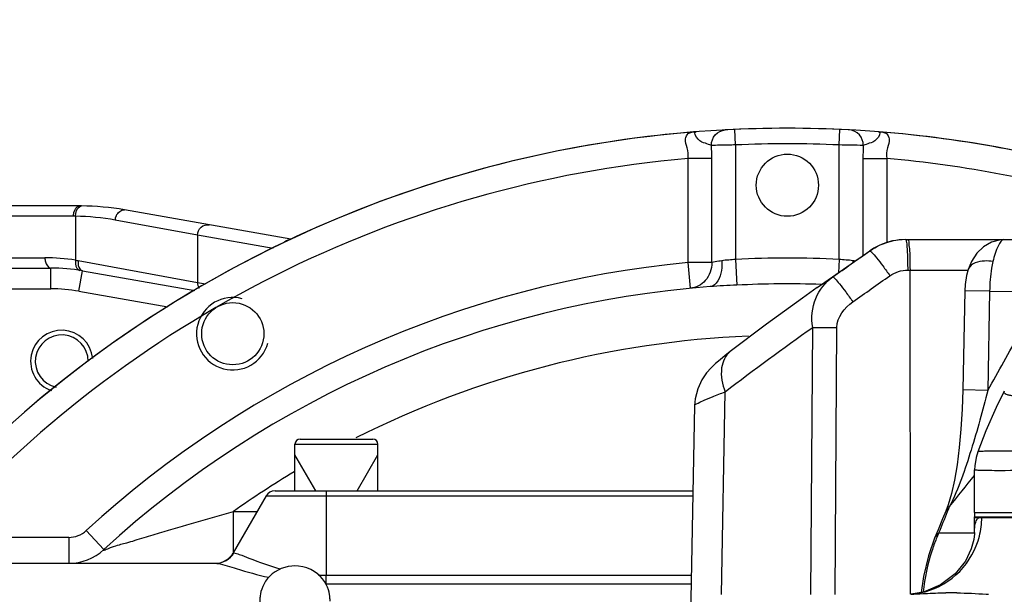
# Model space of a CAD drawing. Header units: millimetres. Extents: x 0 to 9512, y 0 to 6728.
# Tile 55 of 119: x 4725 to 4915, y 1494 to 1605. Entities that reach past the tile are written whole.
import ezdxf

# ---------------------------------------------------------------- set-up
doc = ezdxf.new("R2010")
doc.units = ezdxf.units.MM
doc.header["$LTSCALE"] = 523.16
doc.layers.get('0').update_dxf_attribs({"linetype": 'CONTINUOUS'})
for name, color, linetype in [('304102000092DXF_CONTINUOUS_LINE', 7, 'CONTINUOUS'), ('304102000126DXF_CONTINUOUS_LINE', 7, 'CONTINUOUS'), ('304102000128DXF_CONTINUOUS_LINE', 7, 'CONTINUOUS'), ('304103000034DXF_CONTINUOUS_LINE', 7, 'CONTINUOUS'), ('304103000046DXF_CONTINUOUS_LINE', 7, 'CONTINUOUS'), ('304105000239DXF_CONTINUOUS_LINE', 7, 'CONTINUOUS'), ('304106000107DXF_CONTINUOUS_LINE', 7, 'CONTINUOUS'), ('501023000201DXF_CONTINUOUS_LINE', 7, 'CONTINUOUS'), ('501038000001DXF_CONTINUOUS_LINE', 7, 'CONTINUOUS'), ('运动范围_DXF_DIMENSION', 7, 'CONTINUOUS')]:
    doc.layers.add(name, color=color, linetype=linetype)
doc.styles.get("Standard").update_dxf_attribs({"font": 'txt', "width": 0.7})
doc.dimstyles.new('DIMSTYLE_18', dxfattribs={"dimtxt": 80, "dimasz": 48, "dimexe": 1, "dimexo": 0, "dimgap": 5, "dimtad": 0, "dimtih": 1, "dimtoh": 1, "dimdec": 1, "dimdsep": 46, "dimtxsty": 'Standard', "dimblk": '_FILLED', "dimblk1": '_FILLED', "dimblk2": '_FILLED', "dimcen": 0.09, "dimclrt": 5, "dimazin": 2, "dimtp": 0.5, "dimtm": 0.5, "dimtfac": 1, "dimtdec": 65535, "dimtofl": 0, "dimtmove": 0, "dimatfit": 3, "dimldrblk": '_FILLED', "dimfxl": 0, "dimtolj": 1, "dimarcsym": 0})
doc.dimstyles.new('DIMSTYLE_6', dxfattribs={"dimtxt": 80, "dimasz": 48, "dimexe": 1, "dimexo": 0, "dimtad": 1, "dimdec": 1, "dimdsep": 46, "dimtxsty": 'Standard', "dimblk": '_FILLED', "dimblk1": '_FILLED', "dimblk2": '_FILLED', "dimcen": 0.09, "dimclrt": 5, "dimazin": 2, "dimtp": 0.8, "dimtm": 0.8, "dimtfac": 1, "dimtdec": 1, "dimtofl": 0, "dimtmove": 0, "dimatfit": 3, "dimldrblk": '_FILLED', "dimfxl": 0, "dimtolj": 1, "dimarcsym": 0})
doc.dimstyles.new('DIMSTYLE_7', dxfattribs={"dimtxt": 80, "dimasz": 48, "dimexe": 1, "dimexo": 0, "dimtad": 1, "dimdsep": 46, "dimtxsty": 'Standard', "dimblk": '_FILLED', "dimblk1": '_FILLED', "dimblk2": '_FILLED', "dimcen": 0.09, "dimclrt": 5, "dimazin": 2, "dimtp": 2, "dimtm": 2, "dimtfac": 1, "dimtofl": 0, "dimtmove": 0, "dimatfit": 3, "dimldrblk": '_FILLED', "dimfxl": 0, "dimtolj": 1, "dimarcsym": 0})

# ---------------------------------------------------------------- blocks, each defined once
blk = doc.blocks.new('_FILLED')
at = {"color": 0, "linetype": 'ByBlock'}
blk.add_solid([(0, 0), (-1, 0.1667), (-1, -0.1667)], dxfattribs=at)
blk = doc.blocks.new('*D9')
at = {"layer": '运动范围_DXF_DIMENSION', "color": 2, "linetype": 'Continuous', "transparency": 16777216}
for p, q in [((4873.14, 1359.38), (5546.71, 2105.68)), ((5181.99, 1701.59), (4873.14, 1359.38)), ((5181.99, 1701.59), (5181.99, 1701.59))]:
    blk.add_line(p, q, dxfattribs=at)
at = {"layer": '运动范围_DXF_DIMENSION', "color": 2, "linetype": 'Continuous', "transparency": 16777216, "xscale": 48, "yscale": 48, "zscale": 48, "rotation": 227.9308375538}
blk.add_blockref('_FILLED', (5181.99, 1701.59), dxfattribs=at)
blk = doc.blocks.new('*D10')
at = {"layer": '运动范围_DXF_DIMENSION', "color": 2, "linetype": 'Continuous', "transparency": 16777216}
for p, q in [((4873.14, 1359.38), (7149.88, 2121.48)), ((6770.65, 1994.54), (4873.14, 1359.38)), ((6770.65, 1994.54), (6770.65, 1994.54))]:
    blk.add_line(p, q, dxfattribs=at)
at = {"layer": '运动范围_DXF_DIMENSION', "color": 2, "linetype": 'Continuous', "transparency": 16777216, "xscale": 48, "yscale": 48, "zscale": 48, "rotation": 198.507278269}
blk.add_blockref('_FILLED', (6770.65, 1994.54), dxfattribs=at)
blk = doc.blocks.new('*D32')
at = {"layer": '运动范围_DXF_DIMENSION', "color": 2, "linetype": 'Continuous', "transparency": 16777216}
for start, end in [(96.57992, 167), (0, 73.31154)]:
    blk.add_arc((4873.14, 1359.38), 726.7, start, end, dxfattribs=at)
for points in [[(4169.67, 1571.3), (4165.06, 1522.86), (4185.13, 1567.19)], [(5590.26, 1407.09), (5599.84, 1359.38), (5606.25, 1407.62)]]:
    blk.add_solid(points, dxfattribs=at)

msp = doc.modelspace()

# ---------------------------------------------------------------- linework, layer by layer
at = {"color": 2, "linetype": 'Continuous'}
msp.add_circle((4873.138, 1359.384), 460.97, dxfattribs=at)
at = {"layer": '304102000092DXF_CONTINUOUS_LINE', "color": 7, "linetype": 'Continuous'}
for p, q in [((4895.939, 1562.884), (4930.068, 1562.884)), ((4878.906, 1553.619), (4889.038, 1560.714)), ((4908.047, 1557.124), (4908.045, 1557.118)), ((4907.356, 1553.023), (4906.975, 1533.851)), ((4855.23, 1530.827), (4853.873, 1457.884)), ((4903.714, 1510.433), (4903.097, 1508.962))]:
    msp.add_line(p, q, dxfattribs=at)
at = {"layer": '304102000092DXF_CONTINUOUS_LINE', "color": 9, "linetype": 'Continuous'}
for p, q in [((4889.06, 1560.713), (4889.037, 1560.713)), ((4896.358, 1556.989), (4908.009, 1556.989)), ((4896.881, 1494.406), (4896.805, 1556.989)), ((4878.919, 1553.628), (4881.901, 1555.692)), ((4912.165, 1552.933), (4907.356, 1553.023)), ((4912.165, 1552.933), (4911.807, 1533.761)), ((4912.165, 1552.933), (4918.118, 1552.884)), ((4877.698, 1494.384), (4878.044, 1545.932)), ((4882.358, 1494.384), (4882.705, 1545.932)), ((4860.408, 1494.363), (4861.137, 1533.503)), ((4911.807, 1533.76), (4906.975, 1533.851)), ((4904.433, 1511.361), (4903.714, 1510.433)), ((4909.248, 1506.191), (4902.33, 1506.191))]:
    msp.add_line(p, q, dxfattribs=at)
at = {"layer": '304102000092DXF_CONTINUOUS_LINE', "color": 7, "linetype": 'Continuous'}
for points in [[(4914.908, 1562.884), (4914.273, 1562.849), (4912.528, 1562.409), (4910.972, 1561.509), (4909.699, 1560.245), (4908.687, 1558.652), (4908.045, 1557.118)], [(4908.047, 1557.124), (4907.717, 1555.965), (4907.426, 1554.2), (4907.356, 1553.023)], [(4878.92, 1553.629), (4876.041, 1551.594), (4869.096, 1546.534), (4862.116, 1541.26)], [(4862.116, 1541.26), (4861.163, 1540.517), (4860.144, 1539.689), (4859.273, 1538.934), (4858.449, 1538.146), (4857.571, 1537.16), (4856.642, 1535.814), (4855.838, 1534.101), (4855.336, 1532.113), (4855.23, 1530.827)], [(4906.975, 1533.851), (4906.852, 1530.162), (4906.614, 1526.272), (4906.286, 1522.712), (4905.872, 1519.429), (4905.376, 1516.458), (4904.806, 1513.851), (4904.18, 1511.68), (4903.714, 1510.433)], [(4903.097, 1508.962), (4902.22, 1506.85), (4901.545, 1505.208)], [(4901.545, 1505.208), (4900.366, 1501.854), (4899.393, 1497.825), (4898.965, 1494.771)]]:
    msp.add_lwpolyline(points, dxfattribs=at)
for centre, radius, start, end in [((4895.921, 1550.884), 12, 90, 125), ((4895.93, 1550.934), 11.949, 101.97849, 102.88682), ((4895.944, 1550.85), 12.034, 90.0239, 101.963)]:
    msp.add_arc(centre, radius, start, end, dxfattribs=at)
at = {"layer": '304102000092DXF_CONTINUOUS_LINE', "color": 9, "linetype": 'Continuous'}
for centre, radius, start, end in [((4909.626, 1556.585), 1.668, 155.44579, 161.16253), ((4504.739, 1764.882), 468.104, 330.41338, 331.96558), ((4550.685, 1800.187), 456.682, 320.7692, 321.73447), ((5450.213, 1286.35), 590.343, 157.704814, 158.13661), ((5406.424, 1304.261), 543.033, 157.58107, 157.70052), ((4933.161, 1492.525), 33.725, 156.09404, 158.07131)]:
    msp.add_arc(centre, radius, start, end, dxfattribs=at)
for points in [[(4889.06, 1560.713), (4890.316, 1561.593), (4891.77, 1562.24), (4893.265, 1562.582)], [(4881.901, 1555.692), (4884.287, 1557.366), (4886.673, 1559.039), (4889.06, 1560.713)], [(4885.76, 1550.882), (4888.147, 1552.556), (4890.533, 1554.23), (4892.921, 1555.903)], [(4892.921, 1555.903), (4893.905, 1556.593), (4895.156, 1556.988), (4896.358, 1556.989)], [(4882.705, 1545.932), (4882.719, 1547.871), (4884.172, 1549.769), (4885.76, 1550.882)], [(4861.137, 1533.503), (4866.684, 1537.764), (4872.308, 1541.929), (4878.044, 1545.932)], [(4902.33, 1506.191), (4901.993, 1505.941), (4901.704, 1505.596), (4901.545, 1505.208)]]:
    msp.add_open_spline(points, degree=3, dxfattribs=at)
for points, knots in [([(4895.939, 1562.884), (4895.972, 1562.884), (4896.031, 1562.759), (4896.052, 1562.67), (4896.067, 1562.597)], [0, 0, 0, 0, 0.3023762, 1, 1, 1, 1]), ([(4896.067, 1562.597), (4896.219, 1561.898), (4896.296, 1560.013), (4896.357, 1558.146), (4896.358, 1556.989)], [0, 0, 0, 0, 0.3818261, 1, 1, 1, 1]), ([(4896.387, 1562.884), (4896.545, 1562.884), (4896.53, 1561.998), (4896.745, 1561.051), (4896.77, 1559.097), (4896.804, 1557.743), (4896.805, 1556.989)], [0, 0, 0, 0, 0.0799203, 0.2958616, 0.6183045, 1, 1, 1, 1]), ([(4914.931, 1562.884), (4914.415, 1562.883), (4913.467, 1561.06), (4913.054, 1559.724), (4912.806, 1558.66)], [0, 0, 0, 0, 0.3208806, 1, 1, 1, 1]), ([(4889.061, 1560.714), (4889.107, 1560.736), (4889.275, 1560.587), (4889.685, 1560.208), (4890.501, 1559.192), (4891.633, 1557.719), (4892.476, 1556.54), (4892.921, 1555.903)], [0, 0, 0, 0, 0.0246117, 0.0840173, 0.3022284, 0.6239586, 1, 1, 1, 1]), ([(4912.806, 1558.66), (4912.272, 1558.737), (4910.666, 1558.868), (4908.582, 1558.314), (4908.109, 1557.279)], [0, 0, 0, 0, 0.3216802, 1, 1, 1, 1]), ([(4912.806, 1558.66), (4912.705, 1558.227), (4912.333, 1556.34), (4912.181, 1554.412), (4912.165, 1552.933)], [0, 0, 0, 0, 0.2310076, 1, 1, 1, 1]), ([(4878.044, 1545.932), (4877.707, 1547.773), (4878.056, 1551.63), (4880.455, 1554.667), (4881.901, 1555.692)], [0, 0, 0, 0, 0.5136672, 1, 1, 1, 1]), ([(4881.901, 1555.692), (4881.947, 1555.713), (4882.114, 1555.564), (4882.527, 1555.183), (4883.341, 1554.168), (4884.473, 1552.696), (4885.316, 1551.518), (4885.76, 1550.882)], [0, 0, 0, 0, 0.0248753, 0.0844924, 0.3028365, 0.6243596, 1, 1, 1, 1]), ([(4878.044, 1545.932), (4878.376, 1545.936), (4879.93, 1545.947), (4881.483, 1545.942), (4882.705, 1545.932)], [0, 0, 0, 0, 0.213814, 1, 1, 1, 1]), ([(4862.116, 1541.26), (4861.173, 1540.535), (4859.952, 1537.72), (4860.593, 1534.952), (4861.137, 1533.503)], [0, 0, 0, 0, 0.434556, 1, 1, 1, 1]), ([(4855.23, 1530.827), (4855.234, 1531.003), (4855.961, 1531.296), (4856.951, 1531.869), (4858.885, 1532.621), (4860.311, 1533.189), (4861.137, 1533.503)], [0, 0, 0, 0, 0.0811222, 0.2813532, 0.5925588, 1, 1, 1, 1]), ([(4911.807, 1533.762), (4910.858, 1529.895), (4908.703, 1522.34), (4906.216, 1514.816), (4904.433, 1511.361)], [0, 0, 0, 0, 0.5058821, 1, 1, 1, 1]), ([(4901.877, 1505.119), (4901.564, 1504.343), (4900.362, 1501.013), (4899.63, 1497.518), (4899.316, 1494.836)], [0, 0, 0, 0, 0.2366354, 1, 1, 1, 1])]:
    msp.add_open_spline(points, degree=3, knots=knots, dxfattribs=at)
at = {"layer": '304102000126DXF_CONTINUOUS_LINE', "color": 7, "linetype": 'Continuous'}
for p, q in [((4909.248, 1506.36), (4909.248, 1509.384)), ((4909.249, 1509.384), (5112.138, 1509.384)), ((4902.693, 1496.2), (4899.385, 1494.838)), ((4899.385, 1494.838), (4896.934, 1494.445)), ((4899.269, 1494.525), (4899.665, 1494.545)), ((4899.269, 1494.525), (4899.665, 1494.544)), ((4911.494, 1494.451), (4911.937, 1494.43)), ((4911.494, 1494.449), (4911.937, 1494.43))]:
    msp.add_line(p, q, dxfattribs=at)
msp.add_lwpolyline([(4909.248, 1506.363), (4909.242, 1506.1), (4909.108, 1504.969), (4908.617, 1503.164), (4907.487, 1500.829), (4905.497, 1498.331), (4902.693, 1496.2)], dxfattribs=at)
at = {"layer": '304102000126DXF_CONTINUOUS_LINE', "color": 9, "linetype": 'Continuous'}
for centre, radius, start, end in [((4910.652, 1508.356), 1.032, 123.31755, 126.15167), ((4895.337, 1509.392), 15.322, 345.87163, 359.32511), ((4895.529, 1509.384), 15.129, 359.34632, 359.99986), ((4895.907, 1508.951), 14.569, 275.66808, 284.62859), ((4895.91, 1508.943), 14.56, 284.62867, 285.14604)]:
    msp.add_arc(centre, radius, start, end, dxfattribs=at)
at = {"layer": '304102000126DXF_CONTINUOUS_LINE', "color": 7, "linetype": 'Continuous'}
msp.add_arc((4904.621, 1426.432), 68.269, 88.99934, 90.75733, dxfattribs=at)
at = {"layer": '304102000126DXF_CONTINUOUS_LINE', "color": 9, "linetype": 'Continuous'}
for points in [[(4909.488, 1508.323), (4909.595, 1508.649), (4909.766, 1508.987), (4910.043, 1509.19)], [(4910.085, 1509.219), (4910.251, 1509.328), (4910.46, 1509.384), (4910.659, 1509.384)]]:
    msp.add_open_spline(points, degree=3, dxfattribs=at)
for points, knots in [([(4909.248, 1506.363), (4909.249, 1506.554), (4909.265, 1507.212), (4909.343, 1507.878), (4909.488, 1508.323)], [0, 0, 0, 0, 0.2898076, 1, 1, 1, 1]), ([(4899.714, 1494.889), (4902.207, 1495.564), (4906.927, 1498.337), (4909.558, 1503.125), (4910.195, 1505.652)], [0, 0, 0, 0, 0.4977719, 1, 1, 1, 1])]:
    msp.add_open_spline(points, degree=3, knots=knots, dxfattribs=at)
at = {"layer": '304102000126DXF_CONTINUOUS_LINE', "color": 7, "linetype": 'Continuous'}
for points in [[(4896.942, 1494.416), (4897.718, 1494.444), (4898.493, 1494.484), (4899.269, 1494.525)], [(4899.665, 1494.545), (4901.015, 1494.615), (4902.367, 1494.676), (4903.719, 1494.694)], [(4905.813, 1494.69), (4907.708, 1494.657), (4909.601, 1494.534), (4911.494, 1494.449)]]:
    msp.add_open_spline(points, degree=3, dxfattribs=at)
at = {"layer": '304102000128DXF_CONTINUOUS_LINE', "color": 7, "linetype": 'Continuous'}
for p, q in [((4909.248, 1510.184), (4909.248, 1518.424)), ((4909.259, 1510.184), (5112.135, 1510.184))]:
    msp.add_line(p, q, dxfattribs=at)
for points in [[(4914.998, 1533.643), (4913.458, 1530.472), (4911.465, 1525.952), (4909.876, 1521.913)], [(4909.876, 1521.913), (4909.538, 1520.815), (4909.281, 1519.231), (4909.248, 1518.424)]]:
    msp.add_lwpolyline(points, dxfattribs=at)
at = {"layer": '304102000128DXF_CONTINUOUS_LINE', "color": 9, "linetype": 'Continuous'}
for points, knots in [([(4941.084, 1534.457), (4939.075, 1534.212), (4935.275, 1533.766), (4929.928, 1533.206), (4925.316, 1532.813), (4921.515, 1532.594), (4918.88, 1532.552), (4917.221, 1532.637), (4916.32, 1532.736), (4915.646, 1532.883), (4915.191, 1533.058), (4914.914, 1533.334), (4914.955, 1533.557), (4914.998, 1533.642)], [0, 0, 0, 0, 0.2275523, 0.4301164, 0.6043694, 0.7477523, 0.8580861, 0.9004741, 0.9343576, 0.9599085, 0.9776418, 0.9892928, 1, 1, 1, 1]), ([(4937.551, 1521.762), (4935.498, 1521.798), (4931.617, 1521.865), (4926.151, 1521.955), (4921.414, 1522.002), (4917.458, 1522.034), (4914.668, 1522.048), (4912.862, 1522.034), (4911.827, 1522.024), (4911.031, 1522), (4910.42, 1521.999), (4910.111, 1521.943), (4909.892, 1521.955), (4909.876, 1521.913)], [0, 0, 0, 0, 0.2224722, 0.4206379, 0.5923926, 0.7358377, 0.8493913, 0.8945605, 0.9318099, 0.9610299, 0.9821393, 0.9950974, 1, 1, 1, 1]), ([(4914.209, 1518.269), (4913.49, 1518.269), (4912.257, 1518.271), (4910.826, 1518.287), (4910.012, 1518.323), (4909.595, 1518.343), (4909.405, 1518.383), (4909.248, 1518.395), (4909.248, 1518.424)], [0, 0, 0, 0, 0.433895, 0.7463142, 0.856223, 0.9350239, 0.9826946, 1, 1, 1, 1]), ([(4937.264, 1518.603), (4934.829, 1518.549), (4927.145, 1518.403), (4919.46, 1518.27), (4914.209, 1518.269)], [0, 0, 0, 0, 0.3168073, 1, 1, 1, 1])]:
    msp.add_open_spline(points, degree=3, knots=knots, dxfattribs=at)
at = {"layer": '304103000034DXF_CONTINUOUS_LINE', "color": 9, "linetype": 'Continuous'}
for p, q in [((4863.138, 1581.159), (4863.003, 1584.155)), ((4883.138, 1581.159), (4883.273, 1584.155)), ((4863.138, 1581.159), (4863.138, 1559.058)), ((4883.138, 1559.058), (4883.138, 1581.159)), ((4853.973, 1558.463), (4853.973, 1578.551)), ((4858.555, 1578.548), (4853.973, 1578.548)), ((4858.555, 1558.463), (4858.555, 1578.548)), ((4887.72, 1578.548), (4887.72, 1559.791)), ((4887.72, 1578.548), (4892.303, 1578.548)), ((4892.303, 1578.551), (4892.303, 1562.26)), ((4854.452, 1553.487), (4853.973, 1558.463)), ((4858.555, 1558.463), (4853.973, 1558.463)), ((4863.138, 1559.058), (4863.387, 1554.09)), ((4883.138, 1559.058), (4883.009, 1556.492)), ((4784.138, 1514.384), (4784.138, 1513.384)), ((4772.56, 1513.384), (4854.905, 1513.384)), ((4784.138, 1513.384), (4784.138, 1498.069)), ((4766.255, 1502.462), (4766.255, 1510.384)), ((4766.255, 1510.384), (4770.828, 1510.384)), ((4737.869, 1506.701), (4741.251, 1503.018)), ((4734.487, 1505.384), (4708.566, 1505.384)), ((4734.487, 1505.384), (4734.487, 1500.384)), ((4766.209, 1502.384), (4766.356, 1502.384)), ((4784.138, 1496.389), (4784.138, 1498.069)), ((4784.138, 1498.069), (4854.62, 1498.069)), ((4784.138, 1496.389), (4854.589, 1496.389))]:
    msp.add_line(p, q, dxfattribs=at)
at = {"layer": '304103000034DXF_CONTINUOUS_LINE', "color": 7, "linetype": 'Continuous'}
for p, q in [((4774.292, 1514.384), (4854.924, 1514.384)), ((4772.56, 1513.384), (4766.209, 1502.384)), ((4707.657, 1500.384), (4762.921, 1500.384))]:
    msp.add_line(p, q, dxfattribs=at)
for centre in [(4873.138, 1573.384), (4766.138, 1544.713)]:
    msp.add_circle(centre, 6, dxfattribs=at)
for centre, radius, start, end in [((4873.138, 1359.384), 225, 72.65327, 219.29549), ((4873.138, 1359.384), 195, 94.37817, 132.55865), ((4774.292, 1512.384), 2, 90, 150), ((4734.487, 1510.384), 10, 269.99761, 312.55689), ((4762.745, 1504.384), 4, 272.48378, 330)]:
    msp.add_arc(centre, radius, start, end, dxfattribs=at)
at = {"layer": '304103000034DXF_CONTINUOUS_LINE', "color": 9, "linetype": 'Continuous'}
for centre, radius, start, end in [((4809.749, 1578.511), 48.806, 0.04339, 3.00207), ((4873.138, 1359.384), 222, 87.41824, 92.58176), ((4862.412, 414.906), 1166.437, 88.753445, 88.981877), ((4936.526, 1578.511), 48.806, 176.99789, 179.95663), ((4873.138, 1359.384), 220, 94.99755, 138.4222), ((4873.138, 1359.384), 220, 73.17708, 85.00245), ((4873.138, 1359.384), 200, 95.49885, 132.55865), ((4873.138, 1359.384), 199.925, 87.13294, 92.86706), ((4895.088, 1558.284), 9.33, 176.83128, 179.08307), ((4877.884, 1507.379), 52.023, 80.76091, 81.27954), ((4873.138, 1359.384), 194.95, 88.08262, 92.86706), ((4873.138, 1359.384), 185, 92.3273, 116.74478), ((4873.138, 1359.384), 185, 120.95865, 125.29206), ((4734.487, 1510.384), 5, 270, 312.55865), ((4784.149, 1529.02), 30.951, 267.32809, 269.98116)]:
    msp.add_arc(centre, radius, start, end, dxfattribs=at)
at = {"layer": '304103000034DXF_CONTINUOUS_LINE', "color": 2, "linetype": 'Continuous'}
msp.add_arc((4766.138, 1544.713), 7, 75, 345, dxfattribs=at)
at = {"layer": '304103000034DXF_CONTINUOUS_LINE', "color": 9, "linetype": 'Continuous'}
for points, knots in [([(4853.972, 1578.551), (4854.031, 1579.244), (4853.953, 1580.528), (4853.254, 1582.105), (4853.969, 1583.658), (4855.013, 1583.653), (4855.529, 1583.694)], [0, 0, 0, 0, 0.3206127, 0.5835372, 0.7617387, 1, 1, 1, 1]), ([(4858.488, 1581.066), (4858.1, 1581.203), (4857.169, 1581.562), (4855.987, 1581.817), (4854.985, 1583.624), (4855.475, 1583.688)], [0, 0, 0, 0, 0.2843498, 0.6580189, 1, 1, 1, 1]), ([(4855.475, 1583.688), (4855.484, 1583.69), (4855.502, 1583.692), (4855.52, 1583.693), (4855.529, 1583.694)], [0, 0, 0, 0, 0.4754549, 1, 1, 1, 1]), ([(4858.488, 1581.066), (4858.483, 1581.8), (4858.982, 1583.301), (4860.421, 1584.025), (4861.118, 1584.063)], [0, 0, 0, 0, 0.5125598, 1, 1, 1, 1]), ([(4887.787, 1581.067), (4887.793, 1581.8), (4887.293, 1583.301), (4885.855, 1584.025), (4885.158, 1584.063)], [0, 0, 0, 0, 0.5125571, 1, 1, 1, 1]), ([(4890.805, 1583.688), (4891.295, 1583.619), (4890.287, 1581.819), (4889.107, 1581.561), (4888.176, 1581.203), (4887.787, 1581.066)], [0, 0, 0, 0, 0.3421439, 0.7157367, 1, 1, 1, 1]), ([(4890.746, 1583.694), (4891.262, 1583.653), (4892.306, 1583.658), (4893.022, 1582.105), (4892.323, 1580.528), (4892.244, 1579.244), (4892.303, 1578.551)], [0, 0, 0, 0, 0.2382614, 0.4164632, 0.6793879, 1, 1, 1, 1]), ([(4890.746, 1583.694), (4890.757, 1583.693), (4890.776, 1583.691), (4890.796, 1583.689), (4890.805, 1583.688)], [0, 0, 0, 0, 0.542948, 1, 1, 1, 1]), ([(4863.138, 1581.159), (4862.648, 1581.15), (4861.098, 1581.121), (4859.548, 1581.089), (4858.488, 1581.067)], [0, 0, 0, 0, 0.3162747, 1, 1, 1, 1]), ([(4860.504, 1558.8), (4860.538, 1558.18), (4860.514, 1556.415), (4859.514, 1553.912), (4858.252, 1553.815)], [0, 0, 0, 0, 0.3292496, 1, 1, 1, 1]), ([(4860.504, 1558.8), (4860.301, 1558.769), (4859.65, 1558.665), (4859.001, 1558.55), (4858.555, 1558.463)], [0, 0, 0, 0, 0.3112249, 1, 1, 1, 1]), ([(4741.251, 1503.018), (4740.881, 1502.743), (4743.864, 1503.97), (4745.175, 1504.134), (4748.743, 1505.291), (4753.163, 1506.576), (4759.131, 1508.351), (4763.861, 1509.706), (4766.255, 1510.384)], [0, 0, 0, 0, 0.053105, 0.1640773, 0.2938132, 0.430902, 0.7136207, 1, 1, 1, 1]), ([(4766.356, 1502.384), (4766.711, 1502.384), (4767.693, 1501.99), (4770.617, 1500.863), (4773.27, 1499.854), (4775.338, 1499.293)], [0, 0, 0, 0, 0.1120558, 0.3236478, 1, 1, 1, 1]), ([(4762.921, 1500.384), (4762.974, 1500.384), (4763.096, 1500.375), (4763.216, 1500.356), (4763.283, 1500.345)], [0, 0, 0, 0, 0.4397401, 1, 1, 1, 1]), ([(4763.283, 1500.345), (4764.49, 1500.133), (4767.697, 1499.015), (4770.962, 1498.152), (4773.064, 1497.681)], [0, 0, 0, 0, 0.3627187, 1, 1, 1, 1])]:
    msp.add_open_spline(points, degree=3, knots=knots, dxfattribs=at)
for points in [[(4858.555, 1558.463), (4858.592, 1557.226), (4858.118, 1555.896), (4857.3, 1554.966)], [(4863.138, 1559.058), (4862.26, 1558.971), (4861.376, 1558.934), (4860.504, 1558.8)], [(4885.772, 1558.8), (4884.9, 1558.934), (4884.015, 1558.969), (4883.138, 1559.058)], [(4857.3, 1554.966), (4856.593, 1554.163), (4855.517, 1553.589), (4854.452, 1553.487)], [(4863.387, 1554.09), (4861.675, 1554.004), (4859.961, 1553.946), (4858.252, 1553.815)], [(4762.921, 1500.384), (4764.246, 1500.384), (4765.698, 1501.234), (4766.356, 1502.384)]]:
    msp.add_open_spline(points, degree=3, dxfattribs=at)
at = {"layer": '304103000046DXF_CONTINUOUS_LINE', "color": 7, "linetype": 'Continuous'}
for p, q in [((4736.545, 1569.384), (4687.28, 1569.384)), ((4736.951, 1569.382), (4736.796, 1569.383)), ((4777.362, 1562.958), (4745.227, 1568.624)), ((4712.337, 1557.384), (4731.049, 1557.384)), ((4737.126, 1556.852), (4758.819, 1553.027))]:
    msp.add_line(p, q, dxfattribs=at)
at = {"layer": '304103000046DXF_CONTINUOUS_LINE', "color": 9, "linetype": 'Continuous'}
for p, q in [((4735.398, 1567.384), (4687.28, 1567.384)), ((4735.787, 1567.382), (4735.398, 1567.384)), ((4735.787, 1567.382), (4735.787, 1558.913)), ((4759.328, 1563.766), (4743.477, 1566.655)), ((4759.328, 1563.766), (4759.328, 1554.628)), ((4773.915, 1561.194), (4759.328, 1563.766)), ((4690.594, 1559.384), (4729.902, 1559.384)), ((4736.309, 1558.822), (4759.328, 1554.628)), ((4731.049, 1553.384), (4731.049, 1557.384)), ((4736.432, 1552.913), (4737.126, 1556.852)), ((4759.328, 1554.628), (4760.88, 1554.354)), ((4712.293, 1553.384), (4731.049, 1553.384)), ((4736.432, 1552.913), (4753.626, 1549.881))]:
    msp.add_line(p, q, dxfattribs=at)
msp.add_lwpolyline([(4735.787, 1558.913), (4736.049, 1558.868), (4736.309, 1558.822)], dxfattribs=at)
at = {"layer": '304103000046DXF_CONTINUOUS_LINE', "color": 7, "linetype": 'Continuous'}
for centre, radius, start, end in [((4736.545, 1519.384), 50, 89.71223, 90), ((4736.545, 1519.384), 50, 79.99996, 89.53523), ((4731.049, 1522.384), 35, 80.00006, 90), ((4733.138, 1539.384), 6, 5.48877, 250.5501), ((4733.138, 1539.384), 5.1, 359.9296, 257.67571)]:
    msp.add_arc(centre, radius, start, end, dxfattribs=at)
at = {"layer": '304103000046DXF_CONTINUOUS_LINE', "color": 9, "linetype": 'Continuous'}
for centre, radius, start, end in [((4735.407, 1522.373), 45.011, 79.67219, 89.51658), ((4729.897, 1522.325), 37.059, 80.85425, 89.99271), ((4731.049, 1522.384), 31, 80, 90)]:
    msp.add_arc(centre, radius, start, end, dxfattribs=at)
for points, knots in [([(4735.398, 1567.384), (4735.398, 1567.64), (4735.456, 1568.394), (4736.002, 1569.384), (4736.545, 1569.384)], [0, 0, 0, 0, 0.3209535, 1, 1, 1, 1]), ([(4736.605, 1569.292), (4736.64, 1569.31), (4736.71, 1569.342), (4736.784, 1569.363), (4736.821, 1569.37)], [0, 0, 0, 0, 0.5098453, 1, 1, 1, 1]), ([(4736.821, 1569.37), (4736.842, 1569.374), (4736.885, 1569.38), (4736.929, 1569.382), (4736.951, 1569.382)], [0, 0, 0, 0, 0.5026601, 1, 1, 1, 1]), ([(4743.477, 1566.655), (4743.502, 1566.933), (4743.673, 1567.815), (4744.592, 1568.736), (4745.227, 1568.624)], [0, 0, 0, 0, 0.3022075, 1, 1, 1, 1]), ([(4759.328, 1563.766), (4759.335, 1564.327), (4759.838, 1565.487), (4761.07, 1565.831), (4761.607, 1565.736)], [0, 0, 0, 0, 0.5066972, 1, 1, 1, 1]), ([(4729.902, 1559.384), (4729.902, 1559.127), (4729.959, 1558.374), (4730.506, 1557.384), (4731.049, 1557.384)], [0, 0, 0, 0, 0.3209535, 1, 1, 1, 1]), ([(4735.787, 1558.913), (4735.762, 1558.675), (4735.736, 1557.973), (4736.12, 1557.018), (4736.616, 1556.938)], [0, 0, 0, 0, 0.3220786, 1, 1, 1, 1])]:
    msp.add_open_spline(points, degree=3, knots=knots, dxfattribs=at)
for points in [[(4735.787, 1567.382), (4735.791, 1568.075), (4735.995, 1568.964), (4736.605, 1569.292)], [(4775.926, 1562.266), (4776.242, 1562.624), (4776.723, 1562.876), (4777.198, 1562.92)], [(4736.309, 1558.822), (4736.273, 1558.513), (4736.278, 1558.195), (4736.338, 1557.89)], [(4736.338, 1557.89), (4736.421, 1557.464), (4736.698, 1556.928), (4737.126, 1556.852)], [(4759.328, 1554.628), (4759.324, 1554.244), (4759.434, 1553.845), (4759.639, 1553.521)]]:
    msp.add_open_spline(points, degree=3, dxfattribs=at)
at = {"layer": '304105000239DXF_CONTINUOUS_LINE', "color": 7, "linetype": 'Continuous'}
for start, end in [(86.95001, 93.04995), (94.47739, 142.83099), (72.69636, 85.52258)]:
    msp.add_arc((4873.138, 1359.384), 225, start, end, dxfattribs=at)
at = {"layer": '304106000107DXF_CONTINUOUS_LINE', "color": 7, "linetype": 'Continuous'}
for p, q in [((4909.248, 1510.184), (4909.248, 1509.184)), ((5112.137, 1509.184), (4909.25, 1509.184)), ((4909.259, 1510.184), (4934.617, 1510.184))]:
    msp.add_line(p, q, dxfattribs=at)
at = {"layer": '501023000201DXF_CONTINUOUS_LINE', "color": 7, "linetype": 'Continuous'}
for p, q in [((4779.138, 1524.384), (4793.138, 1524.384)), ((4778.138, 1514.384), (4778.138, 1523.384)), ((4794.138, 1514.384), (4794.138, 1523.384))]:
    msp.add_line(p, q, dxfattribs=at)
at = {"layer": '501023000201DXF_CONTINUOUS_LINE', "color": 9, "linetype": 'Continuous'}
msp.add_line((4778.138, 1523.384), (4794.138, 1523.384), dxfattribs=at)
at = {"layer": '501023000201DXF_CONTINUOUS_LINE', "color": 2, "linetype": 'Continuous'}
for p, q in [((4782.138, 1514.384), (4778.138, 1521.312)), ((4790.138, 1514.384), (4794.138, 1521.312))]:
    msp.add_line(p, q, dxfattribs=at)
at = {"layer": '501023000201DXF_CONTINUOUS_LINE', "color": 7, "linetype": 'Continuous'}
for centre, start, end in [((4779.138, 1523.384), 90, 180), ((4793.138, 1523.384), 0, 90)]:
    msp.add_arc(centre, 1, start, end, dxfattribs=at)
at = {"layer": '501038000001DXF_CONTINUOUS_LINE', "color": 7, "linetype": 'Continuous'}
for points in [[(4778.138, 1499.884), (4777.56, 1499.86), (4776.845, 1499.763), (4776.154, 1499.597), (4775.493, 1499.364), (4774.87, 1499.071), (4774.289, 1498.724), (4773.756, 1498.328), (4773.275, 1497.892), (4772.85, 1497.424), (4772.482, 1496.932), (4772.173, 1496.428), (4771.921, 1495.918), (4771.723, 1495.41), (4771.577, 1494.918), (4771.48, 1494.473), (4771.427, 1494.124), (4771.4, 1493.879), (4771.385, 1493.692), (4771.375, 1493.532), (4771.367, 1493.377), (4771.36, 1493.215), (4771.354, 1493.039), (4771.342, 1492.628)], [(4784.921, 1493.048), (4784.914, 1493.244), (4784.906, 1493.425), (4784.896, 1493.601), (4784.882, 1493.793), (4784.859, 1494.033), (4784.815, 1494.358), (4784.731, 1494.784), (4784.6, 1495.266), (4784.414, 1495.779), (4784.163, 1496.315), (4783.843, 1496.858), (4783.452, 1497.392), (4782.991, 1497.902), (4782.459, 1498.377), (4781.857, 1498.808), (4781.189, 1499.182), (4780.459, 1499.487), (4779.674, 1499.713), (4778.842, 1499.848), (4778.138, 1499.884)]]:
    msp.add_lwpolyline(points, dxfattribs=at)

# ---------------------------------------------------------------- dimensions: what is measured, and where the dimension line sits
at = {"layer": '运动范围_DXF_DIMENSION', "color": 2, "linetype": 'Continuous'}
for mpoint, dimstyle, picture, middle in [((6770.655, 1994.545), 'DIMSTYLE_7', '*D10', (6878.008, 2051.57)), ((5181.992, 1701.586), 'DIMSTYLE_6', '*D9', (5381.779, 1952.794))]:
    dim = msp.add_radius_dim(center=(4873.138, 1359.384), mpoint=mpoint, text='R<>', dimstyle=dimstyle, override={"dimpost": '<>'}, dxfattribs=at)
    dim.commit()
    dim.dimension.update_dxf_attribs({"geometry": picture, "text_midpoint": middle, "dimtype": 164})
dim = msp.add_angular_dim_2l(base=(4955.4023, 2081.4111), line1=((5592.5693, 1359.3839), (5599.8363, 1359.3839)), line2=((4172.1451, 1521.2208), (4165.0644, 1522.8555)), dimstyle='DIMSTYLE_18', dxfattribs=at)
dim.commit()
dim.dimension.update_dxf_attribs({"geometry": '*D32', "text_midpoint": (4829.866, 2043.3719), "dimtype": 162})

doc.saveas('drawing.dxf')
